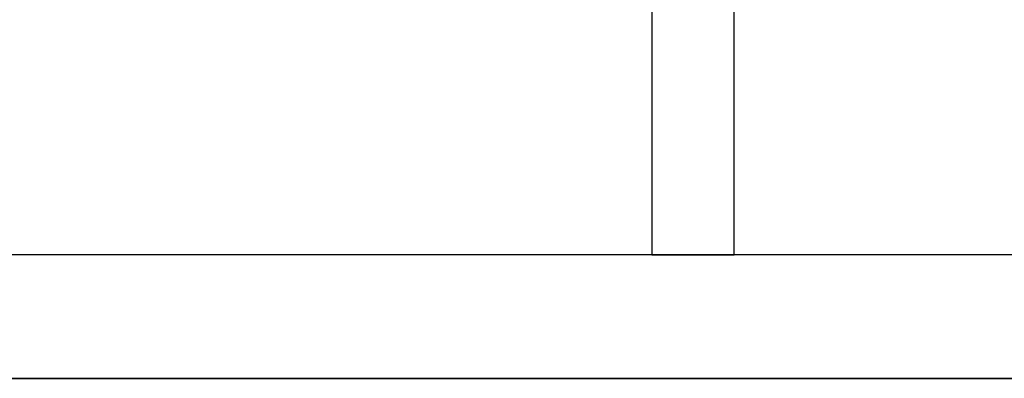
# Model space of a CAD drawing. Header units: metres. Extents: x 391.1 to 427.5, y 12.7 to 28.4.
# Tile 180 of 247: x 412.1 to 413.3, y 18.5 to 18.9. Entities that reach past the tile are written whole.
import ezdxf

# ---------------------------------------------------------------- set-up
doc = ezdxf.new("R2010")
doc.units = ezdxf.units.M
doc.layers.add('A-WALL-____-MCUT', color=7, linetype='Continuous', lineweight=25)
doc.layers.add('A-WALL-____-OTLN', color=7, linetype='Continuous', lineweight=25)

# ---------------------------------------------------------------- blocks, each defined once
blk = doc.blocks.new('Family - Evans P-1-153536-01_PCI_PS1')
at = {"layer": 'A-WALL-____-MCUT', "color": 253, "true_color": 0xaaaaaa}
for p, q in [((10.2432, 0.15), (6.4324, 0.15)), ((6.4324, 0), (10.2432, 0))]:
    blk.add_line(p, q, dxfattribs=at)
at = {"layer": 'A-WALL-____-OTLN', "color": 253, "true_color": 0xaaaaaa}
for p, q in [((6.4324, 0.15), (10.2432, 0.15)), ((6.4324, 0), (10.2432, 0))]:
    blk.add_line(p, q, dxfattribs=at)
at = {"layer": 'A-WALL-____-OTLN', "color": 253, "lineweight": 18, "true_color": 0xaaaaaa}
blk.add_line((0, 0), (10.2432, 0), dxfattribs=at)
blk = doc.blocks.new('Family - Evans P-1-153553-01_PCI_PS1')
at = {"layer": 'A-WALL-____-MCUT', "color": 253, "true_color": 0xaaaaaa}
for p, q in [((1.0011, 0.1), (0, 0.1)), ((0, 0.1), (0, 0)), ((1.0011, 0), (1.0011, 0.1)), ((0, 0), (1.0011, 0))]:
    blk.add_line(p, q, dxfattribs=at)
at = {"layer": 'A-WALL-____-OTLN', "color": 253, "true_color": 0xaaaaaa}
for p, q in [((1.0011, 0.1), (0, 0.1)), ((0, 0.1), (0, 0)), ((1.0011, 0), (1.0011, 0.1)), ((0, 0), (1.0011, 0))]:
    blk.add_line(p, q, dxfattribs=at)
at = {"layer": 'A-WALL-____-OTLN', "color": 253, "lineweight": 18, "true_color": 0xaaaaaa}
blk.add_line((0, 0), (1.0011, 0), dxfattribs=at)
blk = doc.blocks.new('LONDR55-XX_ZZ-ARQ-CAA-M3D-Londres55_ifc-1-01_PCI_PS1')
at = {"layer": 'A-WALL-____-OTLN', "color": 253, "lineweight": 18, "true_color": 0xaaaaaa}
for name, p, rotation in [('Family - Evans P-1-153553-01_PCI_PS1', (413.0027, 18.6307), 90), ('Family - Evans P-1-153536-01_PCI_PS1', (420.7464, 18.6307), 180)]:
    blk.add_blockref(name, p, dxfattribs=dict(at, rotation=rotation))

msp = doc.modelspace()

# ---------------------------------------------------------------- block references
at = {"lineweight": 5}
msp.add_blockref('LONDR55-XX_ZZ-ARQ-CAA-M3D-Londres55_ifc-1-01_PCI_PS1', (0, 0), dxfattribs=at)

doc.saveas('drawing.dxf')
